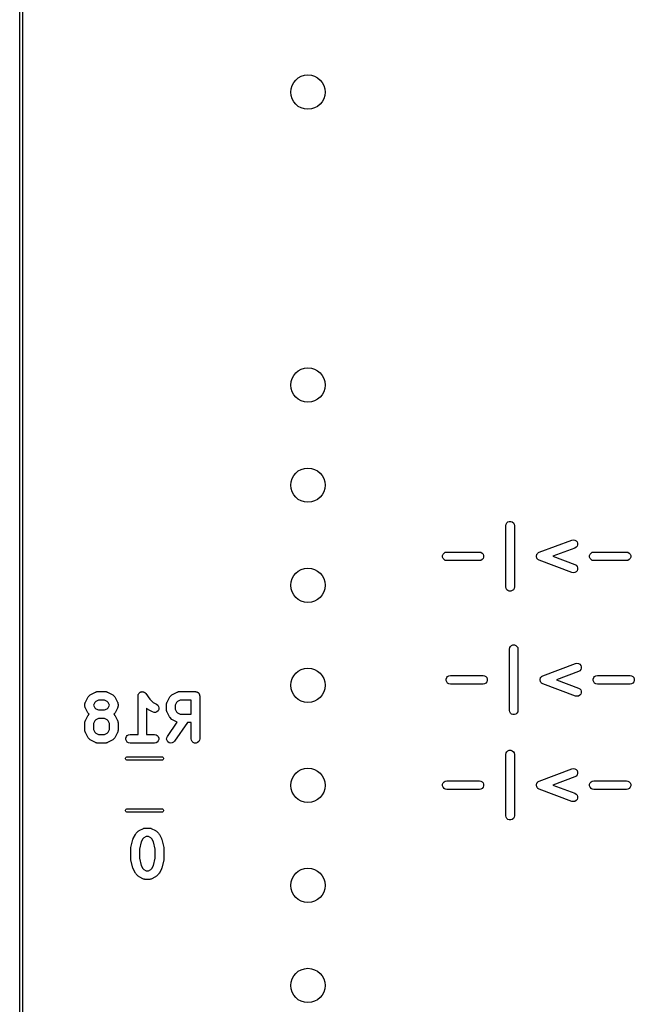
# Model space of a CAD drawing. Extents: x 81 to 161, y -172 to -32.
# Tile 4 of 32: x 81 to 103, y -135 to -100. Entities that reach past the tile are written whole.
import ezdxf

# ---------------------------------------------------------------- set-up
doc = ezdxf.new("R2010")
doc.units = 0
doc.header["$MEASUREMENT"] = 0
doc.layers.add('BLACK', color=7, linetype='CONTINUOUS')

msp = doc.modelspace()

# ---------------------------------------------------------------- linework, layer by layer
at = {"layer": 'BLACK', "linetype": 'CONTINUOUS'}
for p, q in [((81.484, -170.813), (81.484, -33.2762)), ((81.584, -33.2947), (81.584, -170.794)), ((98.4894, -118.074), (98.4985, -118.023)), ((98.4894, -120.217), (98.4894, -118.074)), ((98.4985, -118.023), (98.5245, -117.978)), ((98.5245, -117.978), (98.5644, -117.945)), ((98.5644, -117.945), (98.6134, -117.927)), ((98.6134, -117.927), (98.6655, -117.927)), ((98.6655, -117.927), (98.7144, -117.945)), ((98.7144, -117.945), (98.7543, -117.978)), ((98.7543, -117.978), (98.7804, -118.023)), ((98.7804, -118.023), (98.7894, -118.074)), ((98.7894, -118.074), (98.7894, -120.217)), ((99.6582, -119.005), (100.801, -118.577)), ((100.801, -118.577), (100.852, -118.567)), ((100.852, -118.567), (100.904, -118.576)), ((100.904, -118.576), (100.949, -118.601)), ((100.949, -118.601), (100.983, -118.641)), ((100.984, -118.791), (100.951, -118.831)), ((100.983, -118.641), (101.001, -118.69)), ((101.002, -118.742), (100.984, -118.791)), ((101.001, -118.69), (101.002, -118.742)), ((96.2774, -119.12), (96.2952, -119.071)), ((96.2774, -119.172), (96.2774, -119.12)), ((96.2952, -119.071), (96.3287, -119.031)), ((96.3287, -119.031), (96.3738, -119.005)), ((96.3738, -119.005), (96.4251, -118.996)), ((96.4251, -118.996), (97.568, -118.996)), ((97.568, -118.996), (97.6193, -119.005)), ((97.6193, -119.005), (97.6644, -119.031)), ((97.6644, -119.031), (97.6979, -119.071)), ((97.6979, -119.071), (97.7157, -119.12)), ((97.7157, -119.12), (97.7157, -119.172)), ((99.5629, -119.121), (99.5634, -119.12)), ((99.5631, -119.146), (99.5629, -119.121)), ((99.5629, -119.17), (99.5631, -119.146)), ((99.5634, -119.118), (99.572, -119.095)), ((99.5634, -119.12), (99.5634, -119.118)), ((99.572, -119.095), (99.5802, -119.072)), ((99.5802, -119.072), (99.5812, -119.071)), ((99.5812, -119.071), (99.5817, -119.07)), ((99.5817, -119.07), (99.5977, -119.051)), ((99.5977, -119.051), (99.6133, -119.032)), ((99.6133, -119.032), (99.6146, -119.031)), ((99.6146, -119.031), (99.6156, -119.03)), ((99.6156, -119.03), (99.637, -119.018)), ((99.637, -119.018), (99.6582, -119.005)), ((100.906, -118.858), (100.138, -119.146)), ((100.138, -119.146), (100.906, -119.434)), ((100.951, -118.831), (100.906, -118.858)), ((101.42, -119.12), (101.438, -119.071)), ((101.42, -119.172), (101.42, -119.12)), ((101.438, -119.071), (101.472, -119.031)), ((101.472, -119.031), (101.517, -119.005)), ((101.517, -119.005), (101.568, -118.996)), ((101.568, -118.996), (102.711, -118.996)), ((102.711, -118.996), (102.762, -119.005)), ((102.762, -119.005), (102.807, -119.031)), ((102.807, -119.031), (102.841, -119.071)), ((102.841, -119.071), (102.859, -119.12)), ((102.859, -119.12), (102.859, -119.172)), ((96.2952, -119.221), (96.2774, -119.172)), ((96.3287, -119.261), (96.2952, -119.221)), ((96.3738, -119.287), (96.3287, -119.261)), ((96.4251, -119.296), (96.3738, -119.287)), ((97.568, -119.296), (96.4251, -119.296)), ((97.6193, -119.287), (97.568, -119.296)), ((97.6644, -119.261), (97.6193, -119.287)), ((97.6979, -119.221), (97.6644, -119.261)), ((97.7157, -119.172), (97.6979, -119.221)), ((99.5634, -119.172), (99.5629, -119.17)), ((99.5634, -119.173), (99.5634, -119.172)), ((99.572, -119.196), (99.5634, -119.173)), ((99.5802, -119.22), (99.572, -119.196)), ((99.5812, -119.221), (99.5802, -119.22)), ((99.5817, -119.222), (99.5812, -119.221)), ((99.5977, -119.241), (99.5817, -119.222)), ((99.6133, -119.26), (99.5977, -119.241)), ((99.6146, -119.261), (99.6133, -119.26)), ((99.6156, -119.262), (99.6146, -119.261)), ((99.637, -119.274), (99.6156, -119.262)), ((99.6582, -119.286), (99.637, -119.274)), ((100.801, -119.715), (99.6582, -119.286)), ((100.906, -119.434), (100.951, -119.46)), ((100.951, -119.46), (100.984, -119.501)), ((100.984, -119.501), (101.002, -119.55)), ((101.438, -119.221), (101.42, -119.172)), ((101.472, -119.261), (101.438, -119.221)), ((101.517, -119.287), (101.472, -119.261)), ((101.568, -119.296), (101.517, -119.287)), ((102.711, -119.296), (101.568, -119.296)), ((102.762, -119.287), (102.711, -119.296)), ((102.807, -119.261), (102.762, -119.287)), ((102.841, -119.221), (102.807, -119.261)), ((102.859, -119.172), (102.841, -119.221)), ((100.852, -119.724), (100.801, -119.715)), ((100.904, -119.716), (100.852, -119.724)), ((100.949, -119.69), (100.904, -119.716)), ((100.983, -119.651), (100.949, -119.69)), ((101.001, -119.602), (100.983, -119.651)), ((101.002, -119.55), (101.001, -119.602)), ((98.4985, -120.269), (98.4894, -120.217)), ((98.5245, -120.314), (98.4985, -120.269)), ((98.5644, -120.347), (98.5245, -120.314)), ((98.6134, -120.365), (98.5644, -120.347)), ((98.6655, -120.365), (98.6134, -120.365)), ((98.7144, -120.347), (98.6655, -120.365)), ((98.7543, -120.314), (98.7144, -120.347)), ((98.7804, -120.269), (98.7543, -120.314)), ((98.7894, -120.217), (98.7804, -120.269)), ((98.6914, -122.263), (98.7404, -122.245)), ((98.7404, -122.245), (98.7925, -122.245)), ((98.7925, -122.245), (98.8414, -122.263)), ((98.6164, -122.392), (98.6255, -122.341)), ((98.6164, -124.535), (98.6164, -122.392)), ((98.6255, -122.341), (98.6515, -122.296)), ((98.6515, -122.296), (98.6914, -122.263)), ((98.8414, -122.263), (98.8813, -122.296)), ((98.8813, -122.296), (98.9074, -122.341)), ((98.9074, -122.341), (98.9164, -122.392)), ((98.9164, -122.392), (98.9164, -124.535)), ((99.7852, -123.323), (100.928, -122.895)), ((100.928, -122.895), (100.979, -122.885)), ((100.979, -122.885), (101.031, -122.894)), ((101.031, -122.894), (101.076, -122.919)), ((101.076, -122.919), (101.11, -122.959)), ((101.033, -123.176), (100.265, -123.464)), ((101.078, -123.149), (101.033, -123.176)), ((101.111, -123.109), (101.078, -123.149)), ((101.11, -122.959), (101.128, -123.008)), ((101.129, -123.06), (101.111, -123.109)), ((101.128, -123.008), (101.129, -123.06)), ((96.4044, -123.438), (96.4222, -123.389)), ((96.4044, -123.49), (96.4044, -123.438)), ((96.4222, -123.539), (96.4044, -123.49)), ((96.4222, -123.389), (96.4557, -123.349)), ((96.4557, -123.579), (96.4222, -123.539)), ((96.4557, -123.349), (96.5008, -123.323)), ((96.5008, -123.605), (96.4557, -123.579)), ((96.5008, -123.323), (96.5521, -123.314)), ((96.5521, -123.614), (96.5008, -123.605)), ((96.5521, -123.314), (97.695, -123.314)), ((97.695, -123.614), (96.5521, -123.614)), ((97.695, -123.314), (97.7463, -123.323)), ((97.7463, -123.605), (97.695, -123.614)), ((97.7463, -123.323), (97.7914, -123.349)), ((97.7914, -123.579), (97.7463, -123.605)), ((97.7914, -123.349), (97.8249, -123.389)), ((97.8249, -123.539), (97.7914, -123.579)), ((97.8249, -123.389), (97.8427, -123.438)), ((97.8427, -123.49), (97.8249, -123.539)), ((97.8427, -123.438), (97.8427, -123.49)), ((99.6899, -123.439), (99.6904, -123.438)), ((99.6901, -123.464), (99.6899, -123.439)), ((99.6899, -123.488), (99.6901, -123.464)), ((99.6904, -123.49), (99.6899, -123.488)), ((99.6904, -123.436), (99.699, -123.413)), ((99.6904, -123.438), (99.6904, -123.436)), ((99.6904, -123.491), (99.6904, -123.49)), ((99.699, -123.514), (99.6904, -123.491)), ((99.699, -123.413), (99.7072, -123.39)), ((99.7072, -123.538), (99.699, -123.514)), ((99.7072, -123.39), (99.7082, -123.389)), ((99.7082, -123.539), (99.7072, -123.538)), ((99.7082, -123.389), (99.7087, -123.388)), ((99.7087, -123.54), (99.7082, -123.539)), ((99.7087, -123.388), (99.7247, -123.369)), ((99.7247, -123.559), (99.7087, -123.54)), ((99.7247, -123.369), (99.7403, -123.35)), ((99.7403, -123.578), (99.7247, -123.559)), ((99.7403, -123.35), (99.7416, -123.349)), ((99.7416, -123.579), (99.7403, -123.578)), ((99.7416, -123.349), (99.7426, -123.348)), ((99.7426, -123.58), (99.7416, -123.579)), ((99.7426, -123.348), (99.764, -123.336)), ((99.764, -123.592), (99.7426, -123.58)), ((99.764, -123.336), (99.7852, -123.323)), ((99.7852, -123.604), (99.764, -123.592)), ((100.928, -124.033), (99.7852, -123.604)), ((100.265, -123.464), (101.033, -123.752)), ((101.547, -123.438), (101.565, -123.389)), ((101.547, -123.49), (101.547, -123.438)), ((101.565, -123.539), (101.547, -123.49)), ((101.565, -123.389), (101.599, -123.349)), ((101.599, -123.579), (101.565, -123.539)), ((101.599, -123.349), (101.644, -123.323)), ((101.644, -123.605), (101.599, -123.579)), ((101.644, -123.323), (101.695, -123.314)), ((101.695, -123.614), (101.644, -123.605)), ((101.695, -123.314), (102.838, -123.314)), ((102.838, -123.614), (101.695, -123.614)), ((102.838, -123.314), (102.889, -123.323)), ((102.889, -123.605), (102.838, -123.614)), ((102.889, -123.323), (102.934, -123.349)), ((102.934, -123.579), (102.889, -123.605)), ((102.934, -123.349), (102.968, -123.389)), ((102.968, -123.539), (102.934, -123.579)), ((102.968, -123.389), (102.986, -123.438)), ((102.986, -123.49), (102.968, -123.539)), ((102.986, -123.438), (102.986, -123.49)), ((83.9539, -123.994), (83.9736, -123.98)), ((83.9736, -123.98), (83.9929, -123.966)), ((83.9929, -123.966), (84.1358, -123.894)), ((84.1358, -123.894), (84.1441, -123.892)), ((84.1441, -123.892), (84.1516, -123.888)), ((84.1516, -123.888), (84.1689, -123.885)), ((84.1689, -123.885), (84.1857, -123.88)), ((84.1857, -123.88), (84.1943, -123.88)), ((84.1943, -123.88), (84.2029, -123.879)), ((84.2029, -123.879), (84.4886, -123.879)), ((84.4886, -123.879), (84.4971, -123.88)), ((84.4971, -123.88), (84.5057, -123.88)), ((84.5057, -123.88), (84.5226, -123.885)), ((84.5226, -123.885), (84.5399, -123.888)), ((84.5399, -123.888), (84.5474, -123.892)), ((84.5474, -123.892), (84.5557, -123.894)), ((84.5557, -123.894), (84.6985, -123.966)), ((84.6985, -123.966), (84.7178, -123.98)), ((84.7178, -123.98), (84.7375, -123.994)), ((85.6302, -123.995), (85.6333, -123.977)), ((85.6333, -123.977), (85.6375, -123.97)), ((85.6375, -123.97), (85.6398, -123.962)), ((85.6398, -123.962), (85.6504, -123.948)), ((85.6504, -123.948), (85.6594, -123.932)), ((85.6594, -123.932), (85.6658, -123.927)), ((85.6658, -123.927), (85.6707, -123.92)), ((85.6707, -123.92), (85.6856, -123.91)), ((85.6856, -123.91), (85.6993, -123.899)), ((85.6993, -123.899), (85.7071, -123.896)), ((85.7071, -123.896), (85.714, -123.891)), ((85.714, -123.891), (85.7314, -123.887)), ((85.7314, -123.887), (85.7482, -123.881)), ((85.7482, -123.881), (85.7566, -123.881)), ((85.7566, -123.881), (85.7646, -123.879)), ((85.7646, -123.879), (85.7824, -123.881)), ((85.7824, -123.881), (85.8003, -123.881)), ((85.8003, -123.881), (85.8081, -123.884)), ((85.8081, -123.884), (85.8164, -123.885)), ((85.8164, -123.885), (85.8325, -123.893)), ((85.8325, -123.893), (85.8493, -123.899)), ((85.8493, -123.899), (85.8557, -123.904)), ((85.8557, -123.904), (85.8631, -123.908)), ((85.8631, -123.908), (85.8755, -123.921)), ((85.8755, -123.921), (85.8892, -123.932)), ((85.8892, -123.932), (85.8933, -123.939)), ((85.8933, -123.939), (85.8991, -123.945)), ((85.8991, -123.945), (86.0337, -124.147)), ((86.8111, -123.994), (86.8308, -123.98)), ((86.8308, -123.98), (86.8501, -123.966)), ((86.8501, -123.966), (86.9929, -123.894)), ((86.9929, -123.894), (87.0012, -123.892)), ((87.0012, -123.892), (87.0087, -123.888)), ((87.0087, -123.888), (87.026, -123.885)), ((87.026, -123.885), (87.0429, -123.88)), ((87.0429, -123.88), (87.0515, -123.88)), ((87.0515, -123.88), (87.06, -123.879)), ((87.06, -123.879), (87.6314, -123.879)), ((87.6314, -123.879), (87.6444, -123.881)), ((87.6444, -123.881), (87.6575, -123.881)), ((87.6575, -123.881), (87.6698, -123.885)), ((87.6698, -123.885), (87.6827, -123.888)), ((87.6827, -123.888), (87.6941, -123.894)), ((87.6941, -123.894), (87.7064, -123.899)), ((87.7064, -123.899), (87.7165, -123.907)), ((87.7165, -123.907), (87.7278, -123.914)), ((87.7278, -123.914), (87.7363, -123.924)), ((87.7363, -123.924), (87.7463, -123.932)), ((87.7463, -123.932), (87.7529, -123.944)), ((87.7529, -123.944), (87.7613, -123.954)), ((87.7613, -123.954), (87.7658, -123.966)), ((87.7658, -123.966), (87.7724, -123.977)), ((87.7724, -123.977), (87.7747, -123.99)), ((101.033, -123.752), (101.078, -123.778)), ((101.11, -123.969), (101.076, -124.008)), ((101.078, -123.778), (101.111, -123.819)), ((101.128, -123.92), (101.11, -123.969)), ((101.111, -123.819), (101.129, -123.868)), ((101.129, -123.868), (101.128, -123.92)), ((83.7671, -124.314), (83.7686, -124.306)), ((83.7671, -124.386), (83.7671, -124.314)), ((83.7681, -124.297), (83.7731, -124.28)), ((83.7686, -124.306), (83.7681, -124.297)), ((83.7731, -124.28), (83.7762, -124.263)), ((83.7762, -124.263), (83.7805, -124.255)), ((83.7805, -124.255), (83.783, -124.247)), ((83.783, -124.247), (83.8544, -124.104)), ((83.8544, -124.104), (83.8687, -124.085)), ((83.8687, -124.085), (83.8825, -124.065)), ((83.8825, -124.065), (83.9539, -123.994)), ((84.1118, -124.26), (84.0671, -124.35)), ((84.1489, -124.223), (84.1118, -124.26)), ((84.2383, -124.179), (84.1489, -124.223)), ((84.4532, -124.179), (84.2383, -124.179)), ((84.5426, -124.223), (84.4532, -124.179)), ((84.5796, -124.26), (84.5426, -124.223)), ((84.6243, -124.35), (84.5796, -124.26)), ((84.7375, -123.994), (84.8089, -124.065)), ((84.8089, -124.065), (84.8227, -124.085)), ((84.8227, -124.085), (84.837, -124.104)), ((84.837, -124.104), (84.9084, -124.247)), ((84.9084, -124.247), (84.9109, -124.255)), ((84.9109, -124.255), (84.9152, -124.263)), ((84.9152, -124.263), (84.9183, -124.28)), ((84.9183, -124.28), (84.9233, -124.297)), ((84.9233, -124.297), (84.9228, -124.306)), ((84.9228, -124.306), (84.9243, -124.314)), ((84.9243, -124.314), (84.9243, -124.386)), ((85.6243, -124.029), (85.6257, -124.02)), ((85.6243, -125.379), (85.6243, -124.029)), ((85.6252, -124.012), (85.6302, -123.995)), ((85.6257, -124.02), (85.6252, -124.012)), ((86.0337, -124.147), (86.1489, -124.262)), ((86.1489, -124.262), (86.2699, -124.323)), ((86.2699, -124.323), (86.3118, -124.354)), ((86.6243, -124.314), (86.6258, -124.306)), ((86.6243, -124.529), (86.6243, -124.314)), ((86.6253, -124.297), (86.6303, -124.28)), ((86.6258, -124.306), (86.6253, -124.297)), ((86.6303, -124.28), (86.6333, -124.263)), ((86.6333, -124.263), (86.6377, -124.255)), ((86.6377, -124.255), (86.6401, -124.247)), ((86.6401, -124.247), (86.7116, -124.104)), ((86.7116, -124.104), (86.7259, -124.085)), ((86.7259, -124.085), (86.7396, -124.065)), ((86.7396, -124.065), (86.8111, -123.994)), ((86.969, -124.26), (86.9243, -124.35)), ((87.006, -124.223), (86.969, -124.26)), ((87.0954, -124.179), (87.006, -124.223)), ((87.4814, -124.179), (87.0954, -124.179)), ((87.4814, -124.664), (87.4814, -124.179)), ((87.7747, -123.99), (87.7791, -124.003)), ((87.7791, -124.003), (87.7791, -124.016)), ((87.7791, -124.016), (87.7814, -124.029)), ((87.7814, -124.029), (87.7814, -125.529)), ((100.979, -124.042), (100.928, -124.033)), ((101.031, -124.034), (100.979, -124.042)), ((101.076, -124.008), (101.031, -124.034)), ((83.7686, -124.394), (83.7671, -124.386)), ((83.7681, -124.403), (83.7686, -124.394)), ((83.7731, -124.42), (83.7681, -124.403)), ((83.7762, -124.437), (83.7731, -124.42)), ((83.7805, -124.445), (83.7762, -124.437)), ((83.783, -124.453), (83.7805, -124.445)), ((83.8544, -124.596), (83.783, -124.453)), ((83.8687, -124.615), (83.8544, -124.596)), ((83.8825, -124.635), (83.8687, -124.615)), ((83.9193, -124.671), (83.8825, -124.635)), ((84.0671, -124.35), (84.0671, -124.35)), ((84.0671, -124.35), (84.1118, -124.44)), ((84.1118, -124.44), (84.1489, -124.477)), ((84.1489, -124.477), (84.2383, -124.521)), ((84.2383, -124.521), (84.4532, -124.521)), ((84.4532, -124.521), (84.5426, -124.477)), ((84.5426, -124.477), (84.5796, -124.44)), ((84.5796, -124.44), (84.6243, -124.35)), ((84.6243, -124.35), (84.6243, -124.35)), ((84.8089, -124.635), (84.7721, -124.671)), ((84.8227, -124.615), (84.8089, -124.635)), ((84.837, -124.596), (84.8227, -124.615)), ((84.9084, -124.453), (84.837, -124.596)), ((84.9109, -124.445), (84.9084, -124.453)), ((84.9152, -124.437), (84.9109, -124.445)), ((84.9183, -124.42), (84.9152, -124.437)), ((84.9233, -124.403), (84.9183, -124.42)), ((84.9243, -124.386), (84.9228, -124.394)), ((84.9228, -124.394), (84.9233, -124.403)), ((85.9539, -124.492), (85.9243, -124.462)), ((85.9243, -124.462), (85.9243, -125.379)), ((85.9736, -124.506), (85.9539, -124.492)), ((85.9929, -124.52), (85.9736, -124.506)), ((86.1358, -124.591), (85.9929, -124.52)), ((86.1857, -124.606), (86.1358, -124.591)), ((86.2377, -124.603), (86.1857, -124.606)), ((86.2855, -124.582), (86.2377, -124.603)), ((86.3233, -124.547), (86.2855, -124.582)), ((86.3118, -124.354), (86.3405, -124.397)), ((86.3466, -124.5), (86.3233, -124.547)), ((86.3405, -124.397), (86.3526, -124.448)), ((86.3526, -124.448), (86.3466, -124.5)), ((86.6258, -124.537), (86.6243, -124.529)), ((86.6253, -124.546), (86.6258, -124.537)), ((86.6303, -124.563), (86.6253, -124.546)), ((86.6333, -124.58), (86.6303, -124.563)), ((86.6377, -124.587), (86.6333, -124.58)), ((86.6401, -124.596), (86.6377, -124.587)), ((86.7116, -124.739), (86.6401, -124.596)), ((86.9243, -124.35), (86.9243, -124.493)), ((86.9243, -124.493), (86.969, -124.583)), ((86.969, -124.583), (87.006, -124.62)), ((87.006, -124.62), (87.0954, -124.664)), ((87.0954, -124.664), (87.4814, -124.664)), ((98.6255, -124.587), (98.6164, -124.535)), ((98.6515, -124.632), (98.6255, -124.587)), ((98.6914, -124.665), (98.6515, -124.632)), ((98.7404, -124.683), (98.6914, -124.665)), ((98.8414, -124.665), (98.7925, -124.683)), ((98.8813, -124.632), (98.8414, -124.665)), ((98.9074, -124.587), (98.8813, -124.632)), ((98.9164, -124.535), (98.9074, -124.587)), ((83.7671, -124.957), (83.7686, -124.949)), ((83.7671, -125.243), (83.7671, -124.957)), ((83.7681, -124.94), (83.7731, -124.923)), ((83.7686, -124.949), (83.7681, -124.94)), ((83.7731, -124.923), (83.7762, -124.906)), ((83.7762, -124.906), (83.7805, -124.898)), ((83.7805, -124.898), (83.783, -124.89)), ((83.783, -124.89), (83.8544, -124.747)), ((83.8544, -124.747), (83.8687, -124.728)), ((83.8687, -124.728), (83.8825, -124.708)), ((83.8825, -124.708), (83.9193, -124.671)), ((84.1118, -124.903), (84.0671, -124.993)), ((84.0671, -124.993), (84.0671, -125.207)), ((84.1489, -124.866), (84.1118, -124.903)), ((84.2383, -124.821), (84.1489, -124.866)), ((84.4532, -124.821), (84.2383, -124.821)), ((84.5426, -124.866), (84.4532, -124.821)), ((84.5796, -124.903), (84.5426, -124.866)), ((84.6243, -124.993), (84.5796, -124.903)), ((84.6243, -125.207), (84.6243, -124.993)), ((84.7721, -124.671), (84.8089, -124.708)), ((84.8089, -124.708), (84.8227, -124.728)), ((84.8227, -124.728), (84.837, -124.747)), ((84.837, -124.747), (84.9084, -124.89)), ((84.9084, -124.89), (84.9109, -124.898)), ((84.9109, -124.898), (84.9152, -124.906)), ((84.9152, -124.906), (84.9183, -124.923)), ((84.9183, -124.923), (84.9233, -124.94)), ((84.9233, -124.94), (84.9228, -124.949)), ((84.9228, -124.949), (84.9243, -124.957)), ((84.9243, -124.957), (84.9243, -125.243)), ((86.6514, -125.443), (86.9965, -124.95)), ((86.7259, -124.758), (86.7116, -124.739)), ((86.7396, -124.777), (86.7259, -124.758)), ((86.8111, -124.849), (86.7396, -124.777)), ((86.8308, -124.863), (86.8111, -124.849)), ((86.8501, -124.877), (86.8308, -124.863)), ((86.9929, -124.948), (86.8501, -124.877)), ((87.3524, -124.964), (86.8972, -125.615)), ((86.9965, -124.95), (86.9929, -124.948)), ((87.4814, -124.964), (87.3524, -124.964)), ((87.4814, -125.529), (87.4814, -124.964)), ((98.7925, -124.683), (98.7404, -124.683)), ((83.7686, -125.251), (83.7671, -125.243)), ((83.7681, -125.26), (83.7686, -125.251)), ((83.7731, -125.277), (83.7681, -125.26)), ((83.7762, -125.294), (83.7731, -125.277)), ((83.7805, -125.302), (83.7762, -125.294)), ((83.783, -125.31), (83.7805, -125.302)), ((83.8544, -125.453), (83.783, -125.31)), ((84.0671, -125.207), (84.1118, -125.297)), ((84.1118, -125.297), (84.1489, -125.334)), ((84.1489, -125.334), (84.2383, -125.379)), ((84.4532, -125.379), (84.5426, -125.334)), ((84.5426, -125.334), (84.5796, -125.297)), ((84.5796, -125.297), (84.6243, -125.207)), ((84.9084, -125.31), (84.837, -125.453)), ((84.9109, -125.302), (84.9084, -125.31)), ((84.9152, -125.294), (84.9109, -125.302)), ((84.9183, -125.277), (84.9152, -125.294)), ((84.9233, -125.26), (84.9183, -125.277)), ((84.9243, -125.243), (84.9228, -125.251)), ((84.9228, -125.251), (84.9233, -125.26)), ((83.8687, -125.472), (83.8544, -125.453)), ((83.8825, -125.492), (83.8687, -125.472)), ((83.9539, -125.563), (83.8825, -125.492)), ((83.9736, -125.577), (83.9539, -125.563)), ((83.9929, -125.591), (83.9736, -125.577)), ((84.1358, -125.663), (83.9929, -125.591)), ((84.1441, -125.665), (84.1358, -125.663)), ((84.1516, -125.67), (84.1441, -125.665)), ((84.1689, -125.673), (84.1516, -125.67)), ((84.1857, -125.678), (84.1689, -125.673)), ((84.1943, -125.677), (84.1857, -125.678)), ((84.2029, -125.679), (84.1943, -125.677)), ((84.4886, -125.679), (84.2029, -125.679)), ((84.2383, -125.379), (84.4532, -125.379)), ((84.4971, -125.677), (84.4886, -125.679)), ((84.5057, -125.678), (84.4971, -125.677)), ((84.5226, -125.673), (84.5057, -125.678)), ((84.5399, -125.67), (84.5226, -125.673)), ((84.5474, -125.665), (84.5399, -125.67)), ((84.5557, -125.663), (84.5474, -125.665)), ((84.6985, -125.591), (84.5557, -125.663)), ((84.7178, -125.577), (84.6985, -125.591)), ((84.7375, -125.563), (84.7178, -125.577)), ((84.8089, -125.492), (84.7375, -125.563)), ((84.8227, -125.472), (84.8089, -125.492)), ((84.837, -125.453), (84.8227, -125.472)), ((85.198, -125.503), (85.2158, -125.454)), ((85.198, -125.555), (85.198, -125.503)), ((85.2158, -125.604), (85.198, -125.555)), ((85.2158, -125.454), (85.2493, -125.414)), ((85.2493, -125.643), (85.2158, -125.604)), ((85.2493, -125.414), (85.2944, -125.388)), ((85.2944, -125.67), (85.2493, -125.643)), ((85.2944, -125.388), (85.3457, -125.379)), ((85.3457, -125.679), (85.2944, -125.67)), ((85.3457, -125.379), (85.6243, -125.379)), ((86.2029, -125.679), (85.3457, -125.679)), ((85.9243, -125.379), (86.2029, -125.379)), ((86.2029, -125.379), (86.2542, -125.388)), ((86.2542, -125.67), (86.2029, -125.679)), ((86.2542, -125.388), (86.2993, -125.414)), ((86.2993, -125.643), (86.2542, -125.67)), ((86.2993, -125.414), (86.3328, -125.454)), ((86.3328, -125.604), (86.2993, -125.643)), ((86.3328, -125.454), (86.3506, -125.503)), ((86.3506, -125.555), (86.3328, -125.604)), ((86.3506, -125.503), (86.3506, -125.555)), ((86.6249, -125.542), (86.6294, -125.49)), ((86.6383, -125.592), (86.6249, -125.542)), ((86.6294, -125.49), (86.6514, -125.443)), ((86.6682, -125.635), (86.6383, -125.592)), ((86.7109, -125.665), (86.6682, -125.635)), ((86.7612, -125.678), (86.7109, -125.665)), ((86.8131, -125.673), (86.7612, -125.678)), ((86.8603, -125.651), (86.8131, -125.673)), ((86.8972, -125.615), (86.8603, -125.651)), ((87.4905, -125.58), (87.4814, -125.529)), ((87.5165, -125.625), (87.4905, -125.58)), ((87.5564, -125.658), (87.5165, -125.625)), ((87.6054, -125.676), (87.5564, -125.658)), ((87.6575, -125.676), (87.6054, -125.676)), ((87.7064, -125.658), (87.6575, -125.676)), ((87.7463, -125.625), (87.7064, -125.658)), ((87.7724, -125.58), (87.7463, -125.625)), ((87.7814, -125.529), (87.7724, -125.58)), ((98.4894, -126.075), (98.4985, -126.024)), ((98.4985, -126.024), (98.5245, -125.979)), ((98.5245, -125.979), (98.5644, -125.946)), ((98.5644, -125.946), (98.6134, -125.928)), ((98.6134, -125.928), (98.6655, -125.928)), ((98.6655, -125.928), (98.7144, -125.946)), ((98.7144, -125.946), (98.7543, -125.979)), ((98.7543, -125.979), (98.7804, -126.024)), ((98.7804, -126.024), (98.7894, -126.075)), ((85.1899, -126.206), (85.1972, -126.187)), ((85.1899, -126.228), (85.1899, -126.206)), ((85.1972, -126.247), (85.1899, -126.228)), ((85.1972, -126.187), (85.2108, -126.17)), ((85.2108, -126.264), (85.1972, -126.247)), ((85.2108, -126.17), (85.2291, -126.16)), ((85.2291, -126.274), (85.2108, -126.264)), ((85.2291, -126.16), (85.2447, -126.157)), ((85.2447, -126.277), (85.2291, -126.274)), ((85.2447, -126.157), (86.4593, -126.157)), ((86.4593, -126.277), (85.2447, -126.277)), ((86.4593, -126.157), (86.4749, -126.16)), ((86.4749, -126.274), (86.4593, -126.277)), ((86.4749, -126.16), (86.4932, -126.17)), ((86.4932, -126.264), (86.4749, -126.274)), ((86.4932, -126.17), (86.5068, -126.187)), ((86.5068, -126.247), (86.4932, -126.264)), ((86.5068, -126.187), (86.5141, -126.206)), ((86.5141, -126.228), (86.5068, -126.247)), ((86.5141, -126.206), (86.5141, -126.228)), ((98.4894, -128.218), (98.4894, -126.075)), ((98.7894, -126.075), (98.7894, -128.218)), ((99.6582, -127.006), (100.801, -126.578)), ((100.801, -126.578), (100.852, -126.568)), ((100.852, -126.568), (100.904, -126.577)), ((100.904, -126.577), (100.949, -126.602)), ((100.949, -126.602), (100.983, -126.642)), ((100.983, -126.642), (101.001, -126.691)), ((101.001, -126.691), (101.002, -126.743)), ((96.2774, -127.121), (96.2952, -127.072)), ((96.2952, -127.072), (96.3287, -127.032)), ((96.3287, -127.032), (96.3738, -127.006)), ((96.3738, -127.006), (96.4251, -126.997)), ((96.4251, -126.997), (97.568, -126.997)), ((97.568, -126.997), (97.6193, -127.006)), ((97.6193, -127.006), (97.6644, -127.032)), ((97.6644, -127.032), (97.6979, -127.072)), ((97.6979, -127.072), (97.7157, -127.121)), ((99.572, -127.096), (99.5802, -127.073)), ((99.5802, -127.073), (99.5812, -127.072)), ((99.5812, -127.072), (99.5817, -127.071)), ((99.5817, -127.071), (99.5977, -127.052)), ((99.5977, -127.052), (99.6133, -127.033)), ((99.6133, -127.033), (99.6146, -127.032)), ((99.6146, -127.032), (99.6156, -127.031)), ((99.6156, -127.031), (99.637, -127.019)), ((99.637, -127.019), (99.6582, -127.006)), ((100.906, -126.859), (100.138, -127.147)), ((100.951, -126.832), (100.906, -126.859)), ((100.984, -126.792), (100.951, -126.832)), ((101.002, -126.743), (100.984, -126.792)), ((101.42, -127.121), (101.438, -127.072)), ((101.438, -127.072), (101.472, -127.032)), ((101.472, -127.032), (101.517, -127.006)), ((101.517, -127.006), (101.568, -126.997)), ((101.568, -126.997), (102.711, -126.997)), ((102.711, -126.997), (102.762, -127.006)), ((102.762, -127.006), (102.807, -127.032)), ((102.807, -127.032), (102.841, -127.072)), ((102.841, -127.072), (102.859, -127.121)), ((96.2774, -127.173), (96.2774, -127.121)), ((96.2952, -127.222), (96.2774, -127.173)), ((96.3287, -127.262), (96.2952, -127.222)), ((96.3738, -127.288), (96.3287, -127.262)), ((96.4251, -127.297), (96.3738, -127.288)), ((97.568, -127.297), (96.4251, -127.297)), ((97.6193, -127.288), (97.568, -127.297)), ((97.6644, -127.262), (97.6193, -127.288)), ((97.6979, -127.222), (97.6644, -127.262)), ((97.7157, -127.173), (97.6979, -127.222)), ((97.7157, -127.121), (97.7157, -127.173)), ((99.5629, -127.122), (99.5634, -127.121)), ((99.5631, -127.147), (99.5629, -127.122)), ((99.5629, -127.171), (99.5631, -127.147)), ((99.5634, -127.173), (99.5629, -127.171)), ((99.5634, -127.119), (99.572, -127.096)), ((99.5634, -127.121), (99.5634, -127.119)), ((99.5634, -127.174), (99.5634, -127.173)), ((99.572, -127.197), (99.5634, -127.174)), ((99.5802, -127.221), (99.572, -127.197)), ((99.5812, -127.222), (99.5802, -127.221)), ((99.5817, -127.223), (99.5812, -127.222)), ((99.5977, -127.242), (99.5817, -127.223)), ((99.6133, -127.261), (99.5977, -127.242)), ((99.6146, -127.262), (99.6133, -127.261)), ((99.6156, -127.263), (99.6146, -127.262)), ((99.637, -127.275), (99.6156, -127.263)), ((99.6582, -127.287), (99.637, -127.275)), ((100.801, -127.716), (99.6582, -127.287)), ((100.138, -127.147), (100.906, -127.435)), ((101.42, -127.173), (101.42, -127.121)), ((101.438, -127.222), (101.42, -127.173)), ((101.472, -127.262), (101.438, -127.222)), ((101.517, -127.288), (101.472, -127.262)), ((101.568, -127.297), (101.517, -127.288)), ((102.711, -127.297), (101.568, -127.297)), ((102.762, -127.288), (102.711, -127.297)), ((102.807, -127.262), (102.762, -127.288)), ((102.841, -127.222), (102.807, -127.262)), ((102.859, -127.173), (102.841, -127.222)), ((102.859, -127.121), (102.859, -127.173)), ((100.852, -127.725), (100.801, -127.716)), ((100.904, -127.717), (100.852, -127.725)), ((100.949, -127.691), (100.904, -127.717)), ((100.906, -127.435), (100.951, -127.461)), ((100.983, -127.652), (100.949, -127.691)), ((100.951, -127.461), (100.984, -127.502)), ((101.001, -127.603), (100.983, -127.652)), ((100.984, -127.502), (101.002, -127.551)), ((101.002, -127.551), (101.001, -127.603)), ((85.1899, -128.026), (85.1972, -128.007)), ((85.1899, -128.048), (85.1899, -128.026)), ((85.1972, -128.067), (85.1899, -128.048)), ((85.1972, -128.007), (85.2108, -127.99)), ((85.2108, -128.084), (85.1972, -128.067)), ((85.2108, -127.99), (85.2291, -127.98)), ((85.2291, -128.094), (85.2108, -128.084)), ((85.2291, -127.98), (85.2447, -127.977)), ((85.2447, -128.097), (85.2291, -128.094)), ((85.2447, -127.977), (86.4593, -127.977)), ((86.4593, -128.097), (85.2447, -128.097)), ((86.4593, -127.977), (86.4749, -127.98)), ((86.4749, -128.094), (86.4593, -128.097)), ((86.4749, -127.98), (86.4932, -127.99)), ((86.4932, -128.084), (86.4749, -128.094)), ((86.4932, -127.99), (86.5068, -128.007)), ((86.5068, -128.067), (86.4932, -128.084)), ((86.5068, -128.007), (86.5141, -128.026)), ((86.5141, -128.048), (86.5068, -128.067)), ((86.5141, -128.026), (86.5141, -128.048)), ((98.4985, -128.27), (98.4894, -128.218)), ((98.5245, -128.315), (98.4985, -128.27)), ((98.5644, -128.348), (98.5245, -128.315)), ((98.6134, -128.366), (98.5644, -128.348)), ((98.6655, -128.366), (98.6134, -128.366)), ((98.7144, -128.348), (98.6655, -128.366)), ((98.7543, -128.315), (98.7144, -128.348)), ((98.7804, -128.27), (98.7543, -128.315)), ((98.7894, -128.218), (98.7804, -128.27)), ((85.5582, -128.835), (85.6296, -128.764)), ((85.6296, -128.764), (85.6493, -128.75)), ((85.6493, -128.75), (85.6686, -128.736)), ((85.6686, -128.736), (85.8115, -128.664)), ((85.8115, -128.664), (85.8198, -128.662)), ((85.8198, -128.662), (85.8273, -128.658)), ((85.8273, -128.658), (85.8446, -128.655)), ((85.8446, -128.655), (85.8614, -128.65)), ((85.8614, -128.65), (85.8701, -128.65)), ((85.8701, -128.65), (85.8786, -128.649)), ((85.8786, -128.649), (86.0214, -128.649)), ((86.0214, -128.649), (86.0299, -128.65)), ((86.0299, -128.65), (86.0386, -128.65)), ((86.0386, -128.65), (86.0554, -128.655)), ((86.0554, -128.655), (86.0727, -128.658)), ((86.0727, -128.658), (86.0802, -128.662)), ((86.0802, -128.662), (86.0885, -128.664)), ((86.0885, -128.664), (86.2314, -128.736)), ((86.2314, -128.736), (86.2506, -128.75)), ((86.2506, -128.75), (86.2703, -128.764)), ((86.2703, -128.764), (86.3418, -128.835)), ((85.3759, -129.334), (85.4473, -129.048)), ((85.4473, -129.048), (85.454, -129.033)), ((85.454, -129.033), (85.4587, -129.017)), ((85.4587, -129.017), (85.5301, -128.874)), ((85.5301, -128.874), (85.5444, -128.855)), ((85.5444, -128.855), (85.5582, -128.835)), ((85.7344, -129.137), (85.6714, -129.388)), ((85.7876, -129.03), (85.7344, -129.137)), ((85.8246, -128.993), (85.7876, -129.03)), ((85.914, -128.949), (85.8246, -128.993)), ((85.986, -128.949), (85.914, -128.949)), ((86.0754, -128.993), (85.986, -128.949)), ((86.1124, -129.03), (86.0754, -128.993)), ((86.1656, -129.137), (86.1124, -129.03)), ((86.2286, -129.388), (86.1656, -129.137)), ((86.3418, -128.835), (86.3556, -128.855)), ((86.3556, -128.855), (86.3699, -128.874)), ((86.3699, -128.874), (86.4413, -129.017)), ((86.4413, -129.017), (86.446, -129.033)), ((86.446, -129.033), (86.4527, -129.048)), ((86.4527, -129.048), (86.5241, -129.334)), ((85.3714, -129.37), (85.3746, -129.352)), ((85.3714, -129.727), (85.3714, -129.37)), ((85.3746, -129.352), (85.3759, -129.334)), ((85.6714, -129.388), (85.6714, -129.709)), ((86.2286, -129.709), (86.2286, -129.388)), ((86.5241, -129.334), (86.5254, -129.352)), ((86.5254, -129.352), (86.5286, -129.37)), ((86.5286, -129.37), (86.5286, -129.727)), ((85.3746, -129.745), (85.3714, -129.727)), ((85.3759, -129.764), (85.3746, -129.745)), ((85.4473, -130.049), (85.3759, -129.764)), ((85.6714, -129.709), (85.7344, -129.961)), ((86.1656, -129.961), (86.2286, -129.709)), ((86.5241, -129.764), (86.4527, -130.049)), ((86.5254, -129.745), (86.5241, -129.764)), ((86.5286, -129.727), (86.5254, -129.745)), ((85.454, -130.064), (85.4473, -130.049)), ((85.4587, -130.08), (85.454, -130.064)), ((85.5301, -130.223), (85.4587, -130.08)), ((85.7344, -129.961), (85.7876, -130.067)), ((85.7876, -130.067), (85.8246, -130.104)), ((85.8246, -130.104), (85.914, -130.149)), ((85.914, -130.149), (85.986, -130.149)), ((85.986, -130.149), (86.0754, -130.104)), ((86.0754, -130.104), (86.1124, -130.067)), ((86.1124, -130.067), (86.1656, -129.961)), ((86.4413, -130.08), (86.3699, -130.223)), ((86.446, -130.064), (86.4413, -130.08)), ((86.4527, -130.049), (86.446, -130.064)), ((85.5444, -130.242), (85.5301, -130.223)), ((85.5582, -130.262), (85.5444, -130.242)), ((85.6296, -130.333), (85.5582, -130.262)), ((85.6493, -130.347), (85.6296, -130.333)), ((85.6686, -130.361), (85.6493, -130.347)), ((85.8115, -130.433), (85.6686, -130.361)), ((85.8198, -130.435), (85.8115, -130.433)), ((85.8273, -130.44), (85.8198, -130.435)), ((85.8446, -130.443), (85.8273, -130.44)), ((85.8614, -130.448), (85.8446, -130.443)), ((85.8701, -130.447), (85.8614, -130.448)), ((85.8786, -130.449), (85.8701, -130.447)), ((86.0214, -130.449), (85.8786, -130.449)), ((86.0299, -130.447), (86.0214, -130.449)), ((86.0386, -130.448), (86.0299, -130.447)), ((86.0554, -130.443), (86.0386, -130.448)), ((86.0727, -130.44), (86.0554, -130.443)), ((86.0802, -130.435), (86.0727, -130.44)), ((86.0885, -130.433), (86.0802, -130.435)), ((86.2314, -130.361), (86.0885, -130.433)), ((86.2506, -130.347), (86.2314, -130.361)), ((86.2703, -130.333), (86.2506, -130.347)), ((86.3418, -130.262), (86.2703, -130.333)), ((86.3556, -130.242), (86.3418, -130.262)), ((86.3699, -130.223), (86.3556, -130.242))]:
    msp.add_line(p, q, dxfattribs=at)
at = {"layer": 'BLACK'}
for centre in [(91.567, -102.91), (91.567, -102.91), (91.567, -113.157), (91.567, -113.157), (91.567, -116.657), (91.567, -116.657), (91.567, -120.157), (91.567, -120.157), (91.567, -123.657), (91.567, -123.657), (91.567, -127.157), (91.567, -127.157), (91.567, -130.657), (91.567, -130.657), (91.567, -134.157), (91.567, -134.157)]:
    msp.add_circle(centre, 0.6, dxfattribs=at)

doc.saveas('drawing.dxf')
